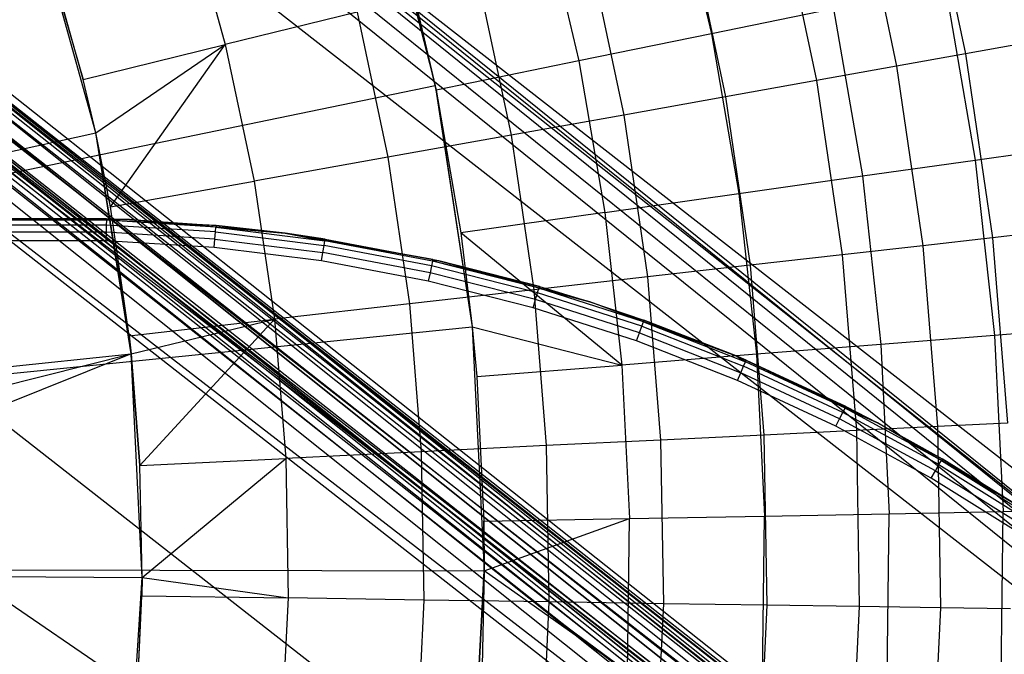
# Model space of a CAD drawing. Extents: x -390 to 397, y -401 to 400.
# Tile 69 of 192: x -231.87 to -227.41, y -296.24 to -293.36. Entities that reach past the tile are written whole.
import ezdxf

# ---------------------------------------------------------------- set-up
doc = ezdxf.new("R2010")
doc.units = 0
doc.header["$LTSCALE"] = 25.4
doc.layers.get('0').update_dxf_attribs({"linetype": 'CONTINUOUS'})

# ---------------------------------------------------------------- blocks, each defined once
blk = doc.blocks.new('FOURTY_ROUND_VII_ZWIS_STL')
at = {"color": 0}
for p, q in [((-241.2846, -284.2987, -894.1235), (-226.6901, -296.0666, -894.1235)), ((-241.2846, -284.2987, -894.1235), (-226.6901, -296.0666, -894.1235)), ((-226.6809, -296.0545, -894.2), (-241.2747, -284.2871, -894.2)), ((-226.6809, -296.0545, -894.2), (-241.2747, -284.2871, -894.2)), ((-241.3126, -284.3318, -894.0586), (-226.7165, -296.101, -894.0586)), ((-241.3126, -284.3318, -894.0586), (-226.7165, -296.101, -894.0586)), ((-241.3546, -284.3813, -894.0152), (-226.7559, -296.1525, -894.0152)), ((-241.3546, -284.3813, -894.0152), (-226.7559, -296.1525, -894.0152)), ((-226.8024, -296.2133, -894), (-241.4041, -284.4396, -894)), ((-226.8024, -296.2133, -894), (-241.4041, -284.4396, -894)), ((-240.6566, -286.7914, -927.3765), (-226.0568, -298.4343, -927.3765)), ((-240.6566, -286.7914, -927.3765), (-226.0568, -298.4343, -927.3765)), ((-240.6566, -286.7914, -902.1235), (-226.0568, -298.4343, -902.1235)), ((-240.6566, -286.7914, -902.1235), (-226.0568, -298.4343, -902.1235)), ((-240.6566, -286.7914, -900.3765), (-226.0568, -298.4343, -900.3765)), ((-240.6566, -286.7914, -900.3765), (-226.0568, -298.4343, -900.3765)), ((-226.0476, -298.4222, -927.3), (-240.6468, -286.7797, -927.3)), ((-226.0476, -298.4222, -902.2), (-240.6468, -286.7797, -902.2)), ((-226.0476, -298.4222, -927.3), (-240.6468, -286.7797, -927.3)), ((-226.0476, -298.4222, -902.2), (-240.6468, -286.7797, -902.2)), ((-226.0476, -298.4222, -900.3), (-240.6468, -286.7797, -900.3)), ((-224.0588, -299.9183, -895.7), (-240.6468, -286.7797, -900.3)), ((-226.0476, -298.4222, -900.3), (-240.6468, -286.7797, -900.3)), ((-224.0588, -299.9183, -895.7), (-240.6468, -286.7797, -900.3)), ((-240.6845, -286.8246, -927.4414), (-226.083, -298.4689, -927.4414)), ((-240.6845, -286.8246, -927.4414), (-226.083, -298.4689, -927.4414)), ((-240.6845, -286.8246, -902.0586), (-226.083, -298.4689, -902.0586)), ((-240.6845, -286.8246, -902.0586), (-226.083, -298.4689, -902.0586)), ((-240.6845, -286.8246, -900.4414), (-226.083, -298.4689, -900.4414)), ((-240.6845, -286.8246, -900.4414), (-226.083, -298.4689, -900.4414)), ((-240.7262, -286.8743, -927.4848), (-226.1221, -298.5206, -927.4848)), ((-240.7262, -286.8743, -927.4848), (-226.1221, -298.5206, -927.4848)), ((-226.1221, -298.5206, -902.0152), (-240.7262, -286.8743, -902.0152)), ((-226.1221, -298.5206, -902.0152), (-240.7262, -286.8743, -902.0152)), ((-240.7262, -286.8743, -900.4848), (-226.1221, -298.5206, -900.4848)), ((-240.7262, -286.8743, -900.4848), (-226.1221, -298.5206, -900.4848)), ((-240.7864, -286.9461, -929.1777), (-226.1787, -298.5953, -929.1777)), ((-240.7864, -286.9461, -929.1777), (-226.1787, -298.5953, -929.1777)), ((-240.7754, -286.933, -902), (-226.1684, -298.5816, -902)), ((-240.7754, -286.933, -902), (-226.1684, -298.5816, -902)), ((-226.1684, -298.5816, -900.5), (-240.7754, -286.933, -900.5)), ((-226.1684, -298.5816, -900.5), (-240.7754, -286.933, -900.5)), ((-240.8285, -286.9962, -929.0509), (-226.2183, -298.6475, -929.0509)), ((-240.8285, -286.9962, -929.0509), (-226.2183, -298.6475, -929.0509)), ((-240.7999, -286.9622, -929.1082), (-226.1915, -298.6121, -929.1082)), ((-240.7999, -286.9622, -929.1082), (-226.1915, -298.6121, -929.1082)), ((-240.8683, -287.0437, -929.0132), (-226.2557, -298.6969, -929.0132)), ((-240.8683, -287.0437, -929.0132), (-226.2557, -298.6969, -929.0132)), ((-236.5515, -288.229, -927.5), (-226.6809, -296.0545, -894.2)), ((-222.1187, -299.4925, -927.5), (-236.5515, -288.229, -927.5)), ((-236.5515, -288.229, -927.5), (-226.6809, -296.0545, -894.2)), ((-222.1187, -299.4925, -927.5), (-236.5515, -288.229, -927.5)), ((-224.0939, -299.9652, -895.5586), (-238.8159, -288.3255, -895.6242)), ((-238.8159, -288.3255, -895.6242), (-224.0679, -299.9305, -895.6235)), ((-238.8159, -288.3255, -895.6242), (-224.0679, -299.9305, -895.6235)), ((-224.0939, -299.9652, -895.5586), (-238.8159, -288.3255, -895.6242)), ((-238.8064, -288.314, -895.7), (-224.0679, -299.9305, -895.6235)), ((-238.8064, -288.314, -895.7), (-224.0588, -299.9183, -895.7)), ((-238.8064, -288.314, -895.7), (-224.0679, -299.9305, -895.6235)), ((-238.8064, -288.314, -895.7), (-224.0588, -299.9183, -895.7)), ((-238.8438, -288.3591, -895.5586), (-224.0939, -299.9652, -895.5586)), ((-238.8438, -288.3591, -895.5586), (-224.0939, -299.9652, -895.5586)), ((-238.8852, -288.4091, -895.5152), (-224.1327, -300.0172, -895.5152)), ((-238.8852, -288.4091, -895.5152), (-224.1327, -300.0172, -895.5152)), ((-224.1785, -300.0785, -895.5), (-238.934, -288.468, -895.5)), ((-224.1785, -300.0785, -895.5), (-238.934, -288.468, -895.5)), ((-236.8155, -288.5505, -930.1266), (-222.3665, -299.8267, -930.1266)), ((-236.8155, -288.5505, -930.1266), (-222.3665, -299.8267, -930.1266)), ((-237.5814, -289.4838, -932.4962), (-223.0857, -300.7964, -932.4962)), ((-237.5814, -289.4838, -932.4962), (-223.0857, -300.7964, -932.4962)), ((-223.1447, -300.8758, -929.25), (-237.6442, -289.5603, -929.25)), ((-237.6442, -289.5603, -929.25), (-226.1787, -298.5953, -929.1777)), ((-237.6442, -289.5603, -929.25), (-226.1787, -298.5953, -929.1777)), ((-223.1447, -300.8758, -929.25), (-237.6442, -289.5603, -929.25)), ((-237.057, -290.0124, -927.5), (-226.1221, -298.5206, -927.4848)), ((-237.057, -290.0124, -927.5), (-226.1221, -298.5206, -927.4848)), ((-223.6992, -301.6236, -931.3491), (-238.2348, -290.2799, -931.3491)), ((-223.6992, -301.6236, -931.3491), (-238.2348, -290.2799, -931.3491)), ((-229.4131, -296.0959, -927.5), (-235.3047, -291.4359, -927.5)), ((-235.3047, -291.4359, -927.5), (-226.1221, -298.5206, -927.4848)), ((-235.3047, -291.4359, -927.5), (-226.1221, -298.5206, -927.4848)), ((-229.4131, -296.0959, -927.5), (-235.3047, -291.4359, -927.5)), ((-226.2988, -298.7537, -929), (-235.3054, -291.7128, -929)), ((-235.3054, -291.7128, -929), (-226.2557, -298.6969, -929.0132)), ((-235.3054, -291.7128, -929), (-226.2557, -298.6969, -929.0132)), ((-226.2988, -298.7537, -929), (-235.3054, -291.7128, -929)), ((-230.2668, -292.588, -957), (-229.9877, -293.6591, -957)), ((-230.2668, -292.588, -957), (-229.9877, -293.6591, -957)), ((-236.7526, -292.6967, -932.4898), (-223.6992, -301.6236, -931.3491)), ((-236.7526, -292.6967, -932.4898), (-223.6992, -301.6236, -931.3491)), ((-227.7599, -292.6923, -981.4009), (-227.5851, -293.516, -981.4009)), ((-227.7599, -292.6923, -981.4009), (-227.5851, -293.516, -981.4009)), ((-228.9055, -292.712, -972.7912), (-228.737, -293.4257, -972.7912)), ((-228.9055, -292.712, -972.7912), (-228.737, -293.4257, -972.7912)), ((-228.068, -292.768, -979.9853), (-227.8974, -293.5719, -979.9853)), ((-228.068, -292.768, -979.9853), (-227.8974, -293.5719, -979.9853)), ((-231.11, -292.8656, -971.8167), (-230.9393, -293.4744, -971.8167)), ((-231.11, -292.8656, -971.8167), (-230.9393, -293.4744, -971.8167)), ((-229.4971, -292.8709, -971.4547), (-229.3372, -293.5482, -971.4547)), ((-229.4971, -292.8709, -971.4547), (-229.3372, -293.5482, -971.4547)), ((-228.4256, -292.856, -978.5822), (-228.2599, -293.6368, -978.5822)), ((-228.4256, -292.856, -978.5822), (-228.2599, -293.6368, -978.5822)), ((-231.5265, -293.8745, -957.4595), (-231.7962, -292.8975, -957.4595)), ((-231.7962, -292.8975, -957.4595), (-231.5826, -293.6326, -970.5261)), ((-231.7962, -292.8975, -957.4595), (-231.5826, -293.6326, -970.5261)), ((-231.5265, -293.8745, -957.4595), (-231.7962, -292.8975, -957.4595)), ((-228.8324, -292.9561, -977.1933), (-228.6723, -293.7106, -977.1933)), ((-228.8324, -292.9561, -977.1933), (-228.6723, -293.7106, -977.1933)), ((-230.1341, -293.042, -970.1406), (-229.9834, -293.6801, -970.1406)), ((-229.9877, -293.6591, -957), (-230.1341, -293.042, -970.1406)), ((-229.9877, -293.6591, -957), (-230.1341, -293.042, -970.1406)), ((-230.1341, -293.042, -970.1406), (-229.9834, -293.6801, -970.1406)), ((-231.5826, -293.6326, -970.5261), (-231.7417, -293.0648, -970.5261)), ((-231.5826, -293.6326, -970.5261), (-231.7417, -293.0648, -970.5261)), ((-229.2878, -293.0681, -975.8206), (-229.1339, -293.7932, -975.8206)), ((-229.2878, -293.0681, -975.8206), (-229.1339, -293.7932, -975.8206)), ((-229.7912, -293.192, -974.4657), (-229.6442, -293.8845, -974.4657)), ((-229.7912, -293.192, -974.4657), (-229.6442, -293.8845, -974.4657)), ((-227.6772, -293.2094, -975.5251), (-227.5413, -293.9969, -975.5251)), ((-227.6772, -293.2094, -975.5251), (-227.5413, -293.9969, -975.5251)), ((-230.342, -293.3274, -973.1305), (-230.9393, -293.4744, -971.8167)), ((-230.342, -293.3274, -973.1305), (-230.9393, -293.4744, -971.8167)), ((-230.342, -293.3274, -973.1305), (-230.2025, -293.9844, -973.1305)), ((-230.342, -293.3274, -973.1305), (-230.2025, -293.9844, -973.1305)), ((-228.1834, -293.3127, -974.1486), (-228.737, -293.4257, -972.7912)), ((-228.1834, -293.3127, -974.1486), (-228.737, -293.4257, -972.7912)), ((-228.1834, -293.3127, -974.1486), (-228.0528, -294.0692, -974.1486)), ((-228.1834, -293.3127, -974.1486), (-228.0528, -294.0692, -974.1486)), ((-228.737, -293.4257, -972.7912), (-229.3372, -293.5482, -971.4547)), ((-228.737, -293.4257, -972.7912), (-229.3372, -293.5482, -971.4547)), ((-228.737, -293.4257, -972.7912), (-228.6123, -294.1483, -972.7912)), ((-228.737, -293.4257, -972.7912), (-228.6123, -294.1483, -972.7912)), ((-231.5826, -293.6326, -970.5261), (-230.9393, -293.4744, -971.8167)), ((-231.5826, -293.6326, -970.5261), (-230.9393, -293.4744, -971.8167)), ((-231.5265, -293.8745, -970.5261), (-230.9393, -293.4744, -971.8167)), ((-231.5265, -293.8745, -970.5261), (-230.9393, -293.4744, -971.8167)), ((-231.4601, -294.2095, -970.5261), (-230.9393, -293.4744, -971.8167)), ((-231.4601, -294.2095, -970.5261), (-230.9393, -293.4744, -971.8167)), ((-230.9393, -293.4744, -971.8167), (-230.8081, -294.0928, -971.8167)), ((-230.9393, -293.4744, -971.8167), (-230.8081, -294.0928, -971.8167)), ((-227.3235, -293.4692, -982.827), (-227.5851, -293.516, -981.4009)), ((-227.3235, -293.4692, -982.827), (-227.5851, -293.516, -981.4009)), ((-229.3372, -293.5482, -971.4547), (-229.9834, -293.6801, -970.1406)), ((-229.3372, -293.5482, -971.4547), (-229.9834, -293.6801, -970.1406)), ((-229.3372, -293.5482, -971.4547), (-229.2189, -294.234, -971.4547)), ((-229.3372, -293.5482, -971.4547), (-229.2189, -294.234, -971.4547)), ((-227.5851, -293.516, -981.4009), (-227.8974, -293.5719, -979.9853)), ((-227.5851, -293.516, -981.4009), (-227.8974, -293.5719, -979.9853)), ((-227.5851, -293.516, -981.4009), (-227.4634, -294.3492, -981.4009)), ((-227.5851, -293.516, -981.4009), (-227.4634, -294.3492, -981.4009)), ((-227.8974, -293.5719, -979.9853), (-228.2599, -293.6368, -978.5822)), ((-227.8974, -293.5719, -979.9853), (-228.2599, -293.6368, -978.5822)), ((-227.8974, -293.5719, -979.9853), (-227.7786, -294.385, -979.9853)), ((-227.8974, -293.5719, -979.9853), (-227.7786, -294.385, -979.9853)), ((-231.5265, -293.8745, -970.5261), (-231.5826, -293.6326, -970.5261)), ((-231.5265, -293.8745, -957.4595), (-231.5826, -293.6326, -970.5261)), ((-231.5265, -293.8745, -970.5261), (-231.5826, -293.6326, -970.5261)), ((-231.5265, -293.8745, -957.4595), (-231.5826, -293.6326, -970.5261)), ((-228.2599, -293.6368, -978.5822), (-228.6723, -293.7106, -977.1933)), ((-228.2599, -293.6368, -978.5822), (-228.6723, -293.7106, -977.1933)), ((-228.2599, -293.6368, -978.5822), (-228.1446, -294.4265, -978.5822)), ((-228.2599, -293.6368, -978.5822), (-228.1446, -294.4265, -978.5822)), ((-233.1708, -294.3155, -952), (-229.9877, -293.6591, -957)), ((-233.1708, -294.3155, -952), (-229.9877, -293.6591, -957)), ((-229.9834, -293.6801, -970.1406), (-229.9877, -293.6591, -957)), ((-229.9877, -293.6591, -957), (-229.8203, -294.7531, -957)), ((-229.9834, -293.6801, -970.1406), (-229.9877, -293.6591, -957)), ((-229.9877, -293.6591, -957), (-229.8203, -294.7531, -957)), ((-229.9834, -293.6801, -970.1406), (-229.8719, -294.3263, -970.1406)), ((-229.9834, -293.6801, -970.1406), (-229.8719, -294.3263, -970.1406)), ((-229.9834, -293.6801, -970.1406), (-229.8203, -294.7531, -957)), ((-229.9834, -293.6801, -970.1406), (-229.8203, -294.7531, -957)), ((-228.6723, -293.7106, -977.1933), (-229.1339, -293.7932, -975.8206)), ((-228.6723, -293.7106, -977.1933), (-229.1339, -293.7932, -975.8206)), ((-228.6723, -293.7106, -977.1933), (-228.5608, -294.4738, -977.1933)), ((-228.6723, -293.7106, -977.1933), (-228.5608, -294.4738, -977.1933)), ((-229.1339, -293.7932, -975.8206), (-229.6442, -293.8845, -974.4657)), ((-229.1339, -293.7932, -975.8206), (-229.6442, -293.8845, -974.4657)), ((-229.1339, -293.7932, -975.8206), (-229.0268, -294.5266, -975.8206)), ((-229.1339, -293.7932, -975.8206), (-229.0268, -294.5266, -975.8206)), ((-234.0096, -294.4148, -953.55), (-231.5265, -293.8745, -957.4595)), ((-234.0096, -294.4148, -953.55), (-231.5265, -293.8745, -957.4595)), ((-231.4601, -294.2095, -970.5261), (-231.5265, -293.8745, -970.5261)), ((-231.5265, -293.8745, -970.5261), (-231.5265, -293.8745, -957.4595)), ((-231.4601, -294.2095, -970.5261), (-231.5265, -293.8745, -970.5261)), ((-231.4601, -294.2095, -970.5261), (-231.5265, -293.8745, -957.4595)), ((-231.5265, -293.8745, -970.5261), (-231.5265, -293.8745, -957.4595)), ((-231.4601, -294.2095, -970.5261), (-231.5265, -293.8745, -957.4595)), ((-231.3749, -294.7931, -970.5261), (-231.5265, -293.8745, -957.4595)), ((-231.3749, -294.7931, -970.5261), (-231.5265, -293.8745, -957.4595)), ((-231.3659, -294.8754, -957.4595), (-231.5265, -293.8745, -957.4595)), ((-231.3659, -294.8754, -957.4595), (-231.5265, -293.8745, -957.4595)), ((-229.6442, -293.8845, -974.4657), (-230.2025, -293.9844, -973.1305)), ((-229.6442, -293.8845, -974.4657), (-230.2025, -293.9844, -973.1305)), ((-229.6442, -293.8845, -974.4657), (-229.5419, -294.5851, -974.4657)), ((-229.6442, -293.8845, -974.4657), (-229.5419, -294.5851, -974.4657)), ((-227.5413, -293.9969, -975.5251), (-227.0782, -293.9315, -976.919)), ((-227.5413, -293.9969, -975.5251), (-227.0782, -293.9315, -976.919)), ((-230.2025, -293.9844, -973.1305), (-230.8081, -294.0928, -971.8167)), ((-230.2025, -293.9844, -973.1305), (-230.8081, -294.0928, -971.8167)), ((-230.2025, -293.9844, -973.1305), (-230.1054, -294.649, -973.1305)), ((-230.2025, -293.9844, -973.1305), (-230.1054, -294.649, -973.1305)), ((-228.0528, -294.0692, -974.1486), (-227.5413, -293.9969, -975.5251)), ((-228.0528, -294.0692, -974.1486), (-227.5413, -293.9969, -975.5251)), ((-227.5413, -293.9969, -975.5251), (-227.4536, -294.7914, -975.5251)), ((-227.5413, -293.9969, -975.5251), (-227.4536, -294.7914, -975.5251)), ((-228.6123, -294.1483, -972.7912), (-228.0528, -294.0692, -974.1486)), ((-228.6123, -294.1483, -972.7912), (-228.0528, -294.0692, -974.1486)), ((-228.0528, -294.0692, -974.1486), (-227.9687, -294.8323, -974.1486)), ((-228.0528, -294.0692, -974.1486), (-227.9687, -294.8323, -974.1486)), ((-231.4601, -294.2095, -970.5261), (-230.8081, -294.0928, -971.8167)), ((-231.4601, -294.2095, -970.5261), (-230.8081, -294.0928, -971.8167)), ((-230.8081, -294.0928, -971.8167), (-230.7167, -294.7184, -971.8167)), ((-230.8081, -294.0928, -971.8167), (-230.7167, -294.7184, -971.8167)), ((-229.2189, -294.234, -971.4547), (-228.6123, -294.1483, -972.7912)), ((-229.2189, -294.234, -971.4547), (-228.6123, -294.1483, -972.7912)), ((-228.6123, -294.1483, -972.7912), (-228.5319, -294.8771, -972.7912)), ((-228.6123, -294.1483, -972.7912), (-228.5319, -294.8771, -972.7912)), ((-231.3749, -294.7931, -970.5261), (-231.4601, -294.2095, -970.5261)), ((-231.3749, -294.7931, -970.5261), (-231.4601, -294.2095, -970.5261)), ((-231.3728, -294.2664, -2.2), (-232.0805, -294.2664, -2.2)), ((-231.3728, -294.2664, -2.2), (-232.0805, -294.2664, -2.2)), ((-231.9754, -294.2625, -0.1), (-231.4778, -294.2625, -0.1)), ((-231.9754, -294.2625, -0.1), (-231.4778, -294.2625, -0.1)), ((-231.4781, -294.2701, -0.0617), (-231.4778, -294.2625, -0.1)), ((-231.3728, -294.2664, -0.1), (-231.4781, -294.2701, -0.0617)), ((-231.4778, -294.2625, -0.1), (-231.3728, -294.2664, -2.2)), ((-231.4778, -294.2625, -0.1), (-231.3728, -294.2664, -2.2)), ((-231.4778, -294.2625, -0.1), (-231.3728, -294.2664, -0.1)), ((-230.6678, -294.329, -2.2), (-231.3728, -294.2664, -2.2)), ((-231.3728, -294.2664, -2.2), (-230.9812, -294.2934, -0.1)), ((-231.3728, -294.2664, -2.2), (-230.9812, -294.2934, -0.1)), ((-231.3728, -294.2664, -2.2), (-231.3728, -294.2664, -0.1)), ((-231.3728, -294.2664, -0.1), (-230.9812, -294.2934, -0.1)), ((-231.3728, -294.2664, -2.2), (-231.3728, -294.2664, -0.1)), ((-230.6678, -294.329, -2.2), (-231.3728, -294.2664, -2.2)), ((-231.3728, -294.2664, -0.1), (-230.9812, -294.2934, -0.1)), ((-229.2189, -294.234, -971.4547), (-229.8719, -294.3263, -970.1406)), ((-229.2189, -294.234, -971.4547), (-229.8719, -294.3263, -970.1406)), ((-229.2189, -294.234, -971.4547), (-229.1426, -294.9257, -971.4547)), ((-229.2189, -294.234, -971.4547), (-229.1426, -294.9257, -971.4547)), ((-231.4781, -294.2701, -0.0617), (-231.9752, -294.2701, -0.0617)), ((-231.4781, -294.2701, -0.0617), (-231.9752, -294.2701, -0.0617)), ((-231.4787, -294.2917, -0.0293), (-231.9745, -294.2917, -0.0293)), ((-231.4787, -294.2917, -0.0293), (-231.9745, -294.2917, -0.0293)), ((-231.4787, -294.2917, -0.0293), (-231.4798, -294.3242, -0.0076)), ((-231.4787, -294.2917, -0.0293), (-231.4798, -294.3242, -0.0076)), ((-231.4781, -294.2701, -0.0617), (-231.4787, -294.2917, -0.0293)), ((-231.4781, -294.2701, -0.0617), (-231.4787, -294.2917, -0.0293)), ((-230.9839, -294.3226, -0.0293), (-231.4787, -294.2917, -0.0293)), ((-230.9839, -294.3226, -0.0293), (-231.4787, -294.2917, -0.0293)), ((-230.9819, -294.301, -0.0617), (-231.4781, -294.2701, -0.0617)), ((-230.9812, -294.2934, -0.1), (-231.4781, -294.2701, -0.0617)), ((-230.9819, -294.301, -0.0617), (-231.4781, -294.2701, -0.0617)), ((-230.9812, -294.2934, -0.1), (-231.4781, -294.2701, -0.0617)), ((-230.9839, -294.3226, -0.0293), (-230.9819, -294.301, -0.0617)), ((-230.9839, -294.3226, -0.0293), (-230.9819, -294.301, -0.0617)), ((-230.9812, -294.2934, -0.1), (-230.9819, -294.301, -0.0617)), ((-230.9812, -294.2934, -0.1), (-230.9819, -294.301, -0.0617)), ((-230.9819, -294.301, -0.0617), (-230.6678, -294.329, -0.1)), ((-230.9819, -294.301, -0.0617), (-230.6678, -294.329, -0.1)), ((-230.9819, -294.301, -0.0617), (-230.4886, -294.3627, -0.0617)), ((-230.9819, -294.301, -0.0617), (-230.4886, -294.3627, -0.0617)), ((-230.6678, -294.329, -2.2), (-230.9812, -294.2934, -0.1)), ((-230.9812, -294.2934, -0.1), (-230.6678, -294.329, -0.1)), ((-230.6678, -294.329, -2.2), (-230.9812, -294.2934, -0.1)), ((-230.9812, -294.2934, -0.1), (-230.6678, -294.329, -0.1)), ((-231.4798, -294.3242, -0.0076), (-231.9735, -294.3242, -0.0076)), ((-231.4798, -294.3242, -0.0076), (-231.9735, -294.3242, -0.0076)), ((-231.4798, -294.3242, -0.0076), (-231.4809, -294.3624)), ((-231.4798, -294.3242, -0.0076), (-231.4809, -294.3624)), ((-230.987, -294.3549, -0.0076), (-231.4798, -294.3242, -0.0076)), ((-230.987, -294.3549, -0.0076), (-231.4798, -294.3242, -0.0076)), ((-230.9905, -294.393), (-230.987, -294.3549, -0.0076)), ((-230.9905, -294.393), (-230.987, -294.3549, -0.0076)), ((-230.987, -294.3549, -0.0076), (-230.9839, -294.3226, -0.0293)), ((-230.987, -294.3549, -0.0076), (-230.9839, -294.3226, -0.0293)), ((-230.987, -294.3549, -0.0076), (-230.497, -294.4162, -0.0076)), ((-230.987, -294.3549, -0.0076), (-230.497, -294.4162, -0.0076)), ((-230.9839, -294.3226, -0.0293), (-230.492, -294.3841, -0.0293)), ((-230.9839, -294.3226, -0.0293), (-230.492, -294.3841, -0.0293)), ((-230.6678, -294.329, -0.1), (-230.6678, -294.329, -2.2)), ((-230.6678, -294.329, -0.1), (-230.4874, -294.3552, -0.1)), ((-230.4874, -294.3552, -0.1), (-230.6678, -294.329, -2.2)), ((-230.6678, -294.329, -0.1), (-230.6678, -294.329, -2.2)), ((-230.4874, -294.3552, -0.1), (-230.6678, -294.329, -2.2)), ((-229.9985, -294.4475, -0.1), (-230.6678, -294.329, -2.2)), ((-229.9985, -294.4475, -0.1), (-230.6678, -294.329, -2.2)), ((-229.9711, -294.4536, -2.2), (-230.6678, -294.329, -2.2)), ((-229.9711, -294.4536, -2.2), (-230.6678, -294.329, -2.2)), ((-230.6678, -294.329, -0.1), (-230.4886, -294.3627, -0.0617)), ((-230.4886, -294.3627, -0.0617), (-230.4874, -294.3552, -0.1)), ((-230.4874, -294.3552, -0.1), (-229.9985, -294.4475, -0.1)), ((-230.4874, -294.3552, -0.1), (-229.9985, -294.4475, -0.1)), ((-229.8719, -294.3263, -970.1406), (-229.8203, -294.7531, -970.1406)), ((-229.1426, -294.9257, -971.4547), (-229.8719, -294.3263, -970.1406)), ((-229.1426, -294.9257, -971.4547), (-229.8719, -294.3263, -970.1406)), ((-229.8719, -294.3263, -970.1406), (-229.8203, -294.7531, -970.1406)), ((-229.8719, -294.3263, -970.1406), (-229.8203, -294.7531, -957)), ((-229.8719, -294.3263, -970.1406), (-229.8203, -294.7531, -957)), ((-227.4634, -294.3492, -981.4009), (-227.7786, -294.385, -979.9853)), ((-227.4634, -294.3492, -981.4009), (-227.7786, -294.385, -979.9853)), ((-227.1993, -294.3193, -982.827), (-227.4634, -294.3492, -981.4009)), ((-227.1993, -294.3193, -982.827), (-227.4634, -294.3492, -981.4009)), ((-227.4634, -294.3492, -981.4009), (-227.3953, -295.1886, -981.4009)), ((-227.4634, -294.3492, -981.4009), (-227.3953, -295.1886, -981.4009)), ((-231.4809, -294.3624), (-231.9723, -294.3624)), ((-231.4809, -294.3624), (-231.9723, -294.3624)), ((-230.9905, -294.393), (-231.4809, -294.3624)), ((-230.9905, -294.393), (-231.4809, -294.3624)), ((-230.5029, -294.4539), (-230.9905, -294.393)), ((-230.5029, -294.4539), (-230.9905, -294.393)), ((-230.497, -294.4162, -0.0076), (-230.492, -294.3841, -0.0293)), ((-230.497, -294.4162, -0.0076), (-230.492, -294.3841, -0.0293)), ((-230.492, -294.3841, -0.0293), (-230.4886, -294.3627, -0.0617)), ((-230.492, -294.3841, -0.0293), (-230.4886, -294.3627, -0.0617)), ((-230.0048, -294.4761, -0.0293), (-230.492, -294.3841, -0.0293)), ((-230.0048, -294.4761, -0.0293), (-230.492, -294.3841, -0.0293)), ((-230.0001, -294.4549, -0.0617), (-230.4886, -294.3627, -0.0617)), ((-230.0001, -294.4549, -0.0617), (-230.4886, -294.3627, -0.0617)), ((-227.7786, -294.385, -979.9853), (-228.1446, -294.4265, -978.5822)), ((-227.7786, -294.385, -979.9853), (-228.1446, -294.4265, -978.5822)), ((-227.7786, -294.385, -979.9853), (-227.7122, -295.2041, -979.9853)), ((-227.7786, -294.385, -979.9853), (-227.7122, -295.2041, -979.9853)), ((-230.5029, -294.4539), (-230.497, -294.4162, -0.0076)), ((-230.5029, -294.4539), (-230.497, -294.4162, -0.0076)), ((-230.0118, -294.5078, -0.0076), (-230.497, -294.4162, -0.0076)), ((-230.0118, -294.5078, -0.0076), (-230.497, -294.4162, -0.0076)), ((-230.0001, -294.4549, -0.0617), (-229.9985, -294.4475, -0.1)), ((-229.9985, -294.4475, -0.1), (-229.9711, -294.4536, -2.2)), ((-229.9985, -294.4475, -0.1), (-229.9711, -294.4536, -0.1)), ((-229.9985, -294.4475, -0.1), (-229.9711, -294.4536, -2.2)), ((-228.1446, -294.4265, -978.5822), (-228.5608, -294.4738, -977.1933)), ((-228.1446, -294.4265, -978.5822), (-228.5608, -294.4738, -977.1933)), ((-228.1446, -294.4265, -978.5822), (-228.08, -295.2221, -978.5822)), ((-228.1446, -294.4265, -978.5822), (-228.08, -295.2221, -978.5822)), ((-230.0201, -294.5451), (-230.5029, -294.4539)), ((-230.0201, -294.5451), (-230.5029, -294.4539)), ((-230.0048, -294.4761, -0.0293), (-230.0118, -294.5078, -0.0076)), ((-230.0048, -294.4761, -0.0293), (-230.0118, -294.5078, -0.0076)), ((-230.0001, -294.4549, -0.0617), (-230.0048, -294.4761, -0.0293)), ((-230.0001, -294.4549, -0.0617), (-230.0048, -294.4761, -0.0293)), ((-229.5243, -294.5982, -0.0293), (-230.0048, -294.4761, -0.0293)), ((-229.5243, -294.5982, -0.0293), (-230.0048, -294.4761, -0.0293)), ((-229.9711, -294.4536, -0.1), (-230.0001, -294.4549, -0.0617)), ((-229.5183, -294.5774, -0.0617), (-230.0001, -294.4549, -0.0617)), ((-229.5162, -294.57, -0.1), (-230.0001, -294.4549, -0.0617)), ((-229.5183, -294.5774, -0.0617), (-230.0001, -294.4549, -0.0617)), ((-229.5162, -294.57, -0.1), (-230.0001, -294.4549, -0.0617)), ((-229.9711, -294.4536, -0.1), (-229.9711, -294.4536, -2.2)), ((-229.9711, -294.4536, -0.1), (-229.9711, -294.4536, -2.2)), ((-229.9711, -294.4536, -0.1), (-229.5162, -294.57, -0.1)), ((-229.5162, -294.57, -0.1), (-229.9711, -294.4536, -2.2)), ((-229.5162, -294.57, -0.1), (-229.9711, -294.4536, -2.2)), ((-229.2882, -294.6393, -2.2), (-229.9711, -294.4536, -2.2)), ((-229.2882, -294.6393, -2.2), (-229.9711, -294.4536, -2.2)), ((-229.9711, -294.4536, -0.1), (-229.5162, -294.57, -0.1)), ((-228.5608, -294.4738, -977.1933), (-229.0268, -294.5266, -975.8206)), ((-228.5608, -294.4738, -977.1933), (-229.0268, -294.5266, -975.8206)), ((-228.5608, -294.4738, -977.1933), (-228.4985, -295.2426, -977.1933)), ((-228.5608, -294.4738, -977.1933), (-228.4985, -295.2426, -977.1933)), ((-230.0118, -294.5078, -0.0076), (-230.0201, -294.5451)), ((-230.0118, -294.5078, -0.0076), (-230.0201, -294.5451)), ((-229.5333, -294.6294, -0.0076), (-230.0118, -294.5078, -0.0076)), ((-229.5333, -294.6294, -0.0076), (-230.0118, -294.5078, -0.0076)), ((-229.0268, -294.5266, -975.8206), (-229.5419, -294.5851, -974.4657)), ((-229.0268, -294.5266, -975.8206), (-229.5419, -294.5851, -974.4657)), ((-229.0268, -294.5266, -975.8206), (-228.9669, -295.2654, -975.8206)), ((-229.0268, -294.5266, -975.8206), (-228.9669, -295.2654, -975.8206)), ((-229.5439, -294.6661), (-230.0201, -294.5451)), ((-229.5439, -294.6661), (-230.0201, -294.5451)), ((-229.5243, -294.5982, -0.0293), (-229.5183, -294.5774, -0.0617)), ((-229.5243, -294.5982, -0.0293), (-229.5183, -294.5774, -0.0617)), ((-229.5162, -294.57, -0.1), (-229.5183, -294.5774, -0.0617)), ((-229.045, -294.7295, -0.0617), (-229.5183, -294.5774, -0.0617)), ((-229.045, -294.7295, -0.0617), (-229.5183, -294.5774, -0.0617)), ((-229.5183, -294.5774, -0.0617), (-229.2882, -294.6393, -0.1)), ((-229.5162, -294.57, -0.1), (-229.2882, -294.6393, -2.2)), ((-229.5162, -294.57, -0.1), (-229.2882, -294.6393, -2.2)), ((-229.5162, -294.57, -0.1), (-229.2882, -294.6393, -0.1)), ((-229.5419, -294.5851, -974.4657), (-230.1054, -294.649, -973.1305)), ((-229.5419, -294.5851, -974.4657), (-230.1054, -294.649, -973.1305)), ((-229.5419, -294.5851, -974.4657), (-229.4847, -295.2908, -974.4657)), ((-229.5419, -294.5851, -974.4657), (-229.4847, -295.2908, -974.4657)), ((-229.5333, -294.6294, -0.0076), (-229.5243, -294.5982, -0.0293)), ((-229.5333, -294.6294, -0.0076), (-229.5243, -294.5982, -0.0293)), ((-229.0523, -294.7499, -0.0293), (-229.5243, -294.5982, -0.0293)), ((-229.0523, -294.7499, -0.0293), (-229.5243, -294.5982, -0.0293)), ((-230.1054, -294.649, -973.1305), (-230.7167, -294.7184, -971.8167)), ((-230.1054, -294.649, -973.1305), (-230.7167, -294.7184, -971.8167)), ((-230.1054, -294.649, -973.1305), (-230.0511, -295.3185, -973.1305)), ((-230.1054, -294.649, -973.1305), (-230.0511, -295.3185, -973.1305)), ((-229.5439, -294.6661), (-229.5333, -294.6294, -0.0076)), ((-229.5439, -294.6661), (-229.5333, -294.6294, -0.0076)), ((-229.076, -294.8165), (-229.5439, -294.6661)), ((-229.076, -294.8165), (-229.5439, -294.6661)), ((-229.0632, -294.7805, -0.0076), (-229.5333, -294.6294, -0.0076)), ((-229.0632, -294.7805, -0.0076), (-229.5333, -294.6294, -0.0076)), ((-228.6243, -294.8846, -2.2), (-229.2882, -294.6393, -2.2)), ((-229.2882, -294.6393, -2.2), (-229.0425, -294.7224, -0.1)), ((-229.2882, -294.6393, -2.2), (-229.0425, -294.7224, -0.1)), ((-229.2882, -294.6393, -2.2), (-229.2882, -294.6393, -0.1)), ((-229.2882, -294.6393, -0.1), (-229.0425, -294.7224, -0.1)), ((-229.2882, -294.6393, -2.2), (-229.2882, -294.6393, -0.1)), ((-228.6243, -294.8846, -2.2), (-229.2882, -294.6393, -2.2)), ((-229.045, -294.7295, -0.0617), (-229.2882, -294.6393, -0.1)), ((-233.054, -295.0788, -952), (-229.8203, -294.7531, -957)), ((-233.054, -295.0788, -952), (-229.8203, -294.7531, -957)), ((-231.3749, -294.7931, -970.5261), (-230.7167, -294.7184, -971.8167)), ((-231.3749, -294.7931, -970.5261), (-230.7167, -294.7184, -971.8167)), ((-231.3659, -294.8754, -970.5261), (-230.7167, -294.7184, -971.8167)), ((-231.3659, -294.8754, -970.5261), (-230.7167, -294.7184, -971.8167)), ((-231.3272, -295.3809, -970.5261), (-230.7167, -294.7184, -971.8167)), ((-231.3272, -295.3809, -970.5261), (-230.7167, -294.7184, -971.8167)), ((-230.7167, -294.7184, -971.8167), (-230.6656, -295.3485, -971.8167)), ((-230.7167, -294.7184, -971.8167), (-230.6656, -295.3485, -971.8167)), ((-229.8203, -294.7531, -970.1406), (-229.1426, -294.9257, -971.4547)), ((-229.8203, -294.7531, -970.1406), (-229.1426, -294.9257, -971.4547)), ((-229.8203, -294.7531, -970.1406), (-229.8, -294.978, -970.1406)), ((-229.8203, -294.7531, -970.1406), (-229.8203, -294.7531, -957)), ((-229.8203, -294.7531, -957), (-229.8, -294.978, -970.1406)), ((-229.8203, -294.7531, -970.1406), (-229.8, -294.978, -970.1406)), ((-229.8203, -294.7531, -957), (-229.7662, -295.8586, -957)), ((-229.8203, -294.7531, -957), (-229.8, -294.978, -970.1406)), ((-229.8203, -294.7531, -970.1406), (-229.8203, -294.7531, -957)), ((-229.8203, -294.7531, -957), (-229.7662, -295.8586, -957)), ((-229.0632, -294.7805, -0.0076), (-229.0523, -294.7499, -0.0293)), ((-229.0632, -294.7805, -0.0076), (-229.0523, -294.7499, -0.0293)), ((-229.0523, -294.7499, -0.0293), (-229.045, -294.7295, -0.0617)), ((-229.0523, -294.7499, -0.0293), (-229.045, -294.7295, -0.0617)), ((-229.0523, -294.7499, -0.0293), (-228.5907, -294.9307, -0.0293)), ((-229.0523, -294.7499, -0.0293), (-228.5907, -294.9307, -0.0293)), ((-229.0425, -294.7224, -0.1), (-229.045, -294.7295, -0.0617)), ((-229.045, -294.7295, -0.0617), (-228.6243, -294.8846, -0.1)), ((-229.045, -294.7295, -0.0617), (-228.6243, -294.8846, -0.1)), ((-229.045, -294.7295, -0.0617), (-228.5822, -294.9108, -0.0617)), ((-229.045, -294.7295, -0.0617), (-228.5822, -294.9108, -0.0617)), ((-228.6243, -294.8846, -2.2), (-229.0425, -294.7224, -0.1)), ((-229.0425, -294.7224, -0.1), (-228.6243, -294.8846, -0.1)), ((-228.6243, -294.8846, -2.2), (-229.0425, -294.7224, -0.1)), ((-229.0425, -294.7224, -0.1), (-228.6243, -294.8846, -0.1)), ((-226.9874, -294.7543, -976.919), (-227.4536, -294.7914, -975.5251)), ((-226.9874, -294.7543, -976.919), (-227.4536, -294.7914, -975.5251)), ((-231.3659, -294.8754, -970.5261), (-231.3749, -294.7931, -970.5261)), ((-231.3749, -294.7931, -970.5261), (-231.3659, -294.8754, -957.4595)), ((-231.3749, -294.7931, -970.5261), (-231.3659, -294.8754, -957.4595)), ((-231.3659, -294.8754, -970.5261), (-231.3749, -294.7931, -970.5261)), ((-229.076, -294.8165), (-229.0632, -294.7805, -0.0076)), ((-229.076, -294.8165), (-229.0632, -294.7805, -0.0076)), ((-229.0632, -294.7805, -0.0076), (-228.6035, -294.9605, -0.0076)), ((-229.0632, -294.7805, -0.0076), (-228.6035, -294.9605, -0.0076)), ((-227.4536, -294.7914, -975.5251), (-227.9687, -294.8323, -974.1486)), ((-227.4536, -294.7914, -975.5251), (-227.9687, -294.8323, -974.1486)), ((-227.4536, -294.7914, -975.5251), (-227.4146, -295.5896, -975.5251)), ((-227.4536, -294.7914, -975.5251), (-227.4146, -295.5896, -975.5251)), ((-228.6185, -294.9957), (-229.076, -294.8165)), ((-228.6185, -294.9957), (-229.076, -294.8165)), ((-227.9687, -294.8323, -974.1486), (-228.5319, -294.8771, -972.7912)), ((-227.9687, -294.8323, -974.1486), (-228.5319, -294.8771, -972.7912)), ((-227.9687, -294.8323, -974.1486), (-227.9312, -295.5991, -974.1486)), ((-227.9687, -294.8323, -974.1486), (-227.9312, -295.5991, -974.1486)), ((-233.8933, -295.1391, -953.55), (-231.3659, -294.8754, -957.4595)), ((-233.8933, -295.1391, -953.55), (-231.3659, -294.8754, -957.4595)), ((-233.8653, -295.505, -953.55), (-231.3659, -294.8754, -957.4595)), ((-233.8653, -295.505, -953.55), (-231.3659, -294.8754, -957.4595)), ((-231.3659, -294.8754, -957.4595), (-233.8575, -295.8719, -953.55)), ((-231.3659, -294.8754, -957.4595), (-233.8575, -295.8719, -953.55)), ((-231.3272, -295.3809, -970.5261), (-231.3659, -294.8754, -970.5261)), ((-231.3164, -295.8878, -957.4595), (-231.3659, -294.8754, -957.4595)), ((-231.3659, -294.8754, -957.4595), (-231.3272, -295.3809, -970.5261)), ((-231.3659, -294.8754, -957.4595), (-231.3272, -295.3809, -970.5261)), ((-231.3659, -294.8754, -957.4595), (-231.3659, -294.8754, -970.5261)), ((-231.3272, -295.3809, -970.5261), (-231.3659, -294.8754, -970.5261)), ((-231.3659, -294.8754, -957.4595), (-231.3659, -294.8754, -970.5261)), ((-231.3164, -295.8878, -957.4595), (-231.3659, -294.8754, -957.4595)), ((-228.5319, -294.8771, -972.7912), (-229.1426, -294.9257, -971.4547)), ((-228.5319, -294.8771, -972.7912), (-229.1426, -294.9257, -971.4547)), ((-228.6243, -294.8846, -0.1), (-228.6243, -294.8846, -2.2)), ((-228.6243, -294.8846, -0.1), (-228.5792, -294.9038, -0.1)), ((-228.5792, -294.9038, -0.1), (-228.6243, -294.8846, -2.2)), ((-228.6243, -294.8846, -0.1), (-228.6243, -294.8846, -2.2)), ((-228.5792, -294.9038, -0.1), (-228.6243, -294.8846, -2.2)), ((-228.128, -295.1137, -0.1), (-228.6243, -294.8846, -2.2)), ((-228.128, -295.1137, -0.1), (-228.6243, -294.8846, -2.2)), ((-227.9848, -295.1877, -2.2), (-228.6243, -294.8846, -2.2)), ((-227.9848, -295.1877, -2.2), (-228.6243, -294.8846, -2.2)), ((-228.6243, -294.8846, -0.1), (-228.5822, -294.9108, -0.0617)), ((-228.5319, -294.8771, -972.7912), (-228.4961, -295.6095, -972.7912)), ((-228.5319, -294.8771, -972.7912), (-228.4961, -295.6095, -972.7912)), ((-229.8, -294.978, -970.1406), (-229.1426, -294.9257, -971.4547)), ((-229.8, -294.978, -970.1406), (-229.1426, -294.9257, -971.4547)), ((-229.1426, -294.9257, -971.4547), (-229.1086, -295.6208, -971.4547)), ((-229.1426, -294.9257, -971.4547), (-229.1086, -295.6208, -971.4547)), ((-228.6035, -294.9605, -0.0076), (-228.5907, -294.9307, -0.0293)), ((-228.6035, -294.9605, -0.0076), (-228.5907, -294.9307, -0.0293)), ((-228.5907, -294.9307, -0.0293), (-228.5822, -294.9108, -0.0617)), ((-228.5907, -294.9307, -0.0293), (-228.5822, -294.9108, -0.0617)), ((-228.1412, -295.1399, -0.0293), (-228.5907, -294.9307, -0.0293)), ((-228.1412, -295.1399, -0.0293), (-228.5907, -294.9307, -0.0293)), ((-228.5822, -294.9108, -0.0617), (-228.5792, -294.9038, -0.1)), ((-228.1314, -295.1205, -0.0617), (-228.5822, -294.9108, -0.0617)), ((-228.1314, -295.1205, -0.0617), (-228.5822, -294.9108, -0.0617)), ((-228.5792, -294.9038, -0.1), (-228.128, -295.1137, -0.1)), ((-228.5792, -294.9038, -0.1), (-228.128, -295.1137, -0.1)), ((-229.8, -294.978, -970.1406), (-229.768, -295.6328, -970.1406)), ((-229.8, -294.978, -970.1406), (-229.768, -295.6328, -970.1406)), ((-228.6185, -294.9957), (-228.6035, -294.9605, -0.0076)), ((-228.6185, -294.9957), (-228.6035, -294.9605, -0.0076)), ((-228.1558, -295.1688, -0.0076), (-228.6035, -294.9605, -0.0076)), ((-228.1558, -295.1688, -0.0076), (-228.6035, -294.9605, -0.0076)), ((-228.173, -295.203), (-228.6185, -294.9957)), ((-228.173, -295.203), (-228.6185, -294.9957)), ((-228.128, -295.1137, -0.1), (-228.1314, -295.1205, -0.0617)), ((-228.128, -295.1137, -0.1), (-227.9848, -295.1877, -2.2)), ((-228.128, -295.1137, -0.1), (-227.9848, -295.1877, -2.2)), ((-228.128, -295.1137, -0.1), (-227.9848, -295.1877, -0.1)), ((-228.1558, -295.1688, -0.0076), (-228.1412, -295.1399, -0.0293)), ((-228.1558, -295.1688, -0.0076), (-228.1412, -295.1399, -0.0293)), ((-228.1412, -295.1399, -0.0293), (-228.1314, -295.1205, -0.0617)), ((-228.1412, -295.1399, -0.0293), (-228.1314, -295.1205, -0.0617)), ((-227.7056, -295.3765, -0.0293), (-228.1412, -295.1399, -0.0293)), ((-227.7056, -295.3765, -0.0293), (-228.1412, -295.1399, -0.0293)), ((-227.6946, -295.3578, -0.0617), (-228.1314, -295.1205, -0.0617)), ((-227.6946, -295.3578, -0.0617), (-228.1314, -295.1205, -0.0617)), ((-228.1314, -295.1205, -0.0617), (-227.9848, -295.1877, -0.1)), ((-228.173, -295.203), (-228.1558, -295.1688, -0.0076)), ((-228.173, -295.203), (-228.1558, -295.1688, -0.0076)), ((-227.7412, -295.4376), (-228.173, -295.203)), ((-227.7412, -295.4376), (-228.173, -295.203)), ((-227.7219, -295.4045, -0.0076), (-228.1558, -295.1688, -0.0076)), ((-227.7219, -295.4045, -0.0076), (-228.1558, -295.1688, -0.0076)), ((-227.7122, -295.2041, -979.9853), (-228.08, -295.2221, -978.5822)), ((-227.7122, -295.2041, -979.9853), (-228.08, -295.2221, -978.5822)), ((-227.3745, -295.5461, -2.2), (-227.9848, -295.1877, -2.2)), ((-227.9848, -295.1877, -2.2), (-227.6908, -295.3512, -0.1)), ((-227.9848, -295.1877, -2.2), (-227.6908, -295.3512, -0.1)), ((-227.9848, -295.1877, -2.2), (-227.9848, -295.1877, -0.1)), ((-227.9848, -295.1877, -0.1), (-227.6908, -295.3512, -0.1)), ((-227.9848, -295.1877, -2.2), (-227.9848, -295.1877, -0.1)), ((-227.3745, -295.5461, -2.2), (-227.9848, -295.1877, -2.2)), ((-227.6946, -295.3578, -0.0617), (-227.9848, -295.1877, -0.1)), ((-227.6946, -295.3578, -0.0617), (-227.9848, -295.1877, -0.1)), ((-227.9848, -295.1877, -0.1), (-227.6908, -295.3512, -0.1)), ((-227.3953, -295.1886, -981.4009), (-227.7122, -295.2041, -979.9853)), ((-227.3953, -295.1886, -981.4009), (-227.7122, -295.2041, -979.9853)), ((-227.7122, -295.2041, -979.9853), (-227.6983, -296.0257, -979.9853)), ((-227.7122, -295.2041, -979.9853), (-227.6983, -296.0257, -979.9853)), ((-228.4985, -295.2426, -977.1933), (-228.9669, -295.2654, -975.8206)), ((-228.4985, -295.2426, -977.1933), (-228.9669, -295.2654, -975.8206)), ((-228.08, -295.2221, -978.5822), (-228.4985, -295.2426, -977.1933)), ((-228.08, -295.2221, -978.5822), (-228.4985, -295.2426, -977.1933)), ((-228.4985, -295.2426, -977.1933), (-228.4855, -296.0137, -977.1933)), ((-228.4985, -295.2426, -977.1933), (-228.4855, -296.0137, -977.1933)), ((-228.08, -295.2221, -978.5822), (-228.0666, -296.0201, -978.5822)), ((-228.08, -295.2221, -978.5822), (-228.0666, -296.0201, -978.5822)), ((-229.4847, -295.2908, -974.4657), (-230.0511, -295.3185, -973.1305)), ((-229.4847, -295.2908, -974.4657), (-230.0511, -295.3185, -973.1305)), ((-228.9669, -295.2654, -975.8206), (-229.4847, -295.2908, -974.4657)), ((-228.9669, -295.2654, -975.8206), (-229.4847, -295.2908, -974.4657)), ((-229.4847, -295.2908, -974.4657), (-229.4728, -295.9987, -974.4657)), ((-229.4847, -295.2908, -974.4657), (-229.4728, -295.9987, -974.4657)), ((-228.9669, -295.2654, -975.8206), (-228.9544, -296.0066, -975.8206)), ((-228.9669, -295.2654, -975.8206), (-228.9544, -296.0066, -975.8206)), ((-230.0511, -295.3185, -973.1305), (-230.6656, -295.3485, -971.8167)), ((-230.0511, -295.3185, -973.1305), (-230.6656, -295.3485, -971.8167)), ((-230.0511, -295.3185, -973.1305), (-230.0399, -295.99, -973.1305)), ((-230.0511, -295.3185, -973.1305), (-230.0399, -295.99, -973.1305)), ((-231.3272, -295.3809, -970.5261), (-230.6656, -295.3485, -971.8167)), ((-231.3272, -295.3809, -970.5261), (-230.6656, -295.3485, -971.8167)), ((-231.3164, -295.8878, -970.5261), (-231.3272, -295.3809, -970.5261)), ((-231.3164, -295.8878, -957.4595), (-231.3272, -295.3809, -970.5261)), ((-231.3164, -295.8878, -970.5261), (-231.3272, -295.3809, -970.5261)), ((-231.3164, -295.8878, -957.4595), (-231.3272, -295.3809, -970.5261)), ((-231.3164, -295.8878, -970.5261), (-230.6656, -295.3485, -971.8167)), ((-231.3164, -295.8878, -970.5261), (-230.6656, -295.3485, -971.8167)), ((-230.6656, -295.3485, -971.8167), (-230.655, -295.9807, -971.8167)), ((-230.6656, -295.3485, -971.8167), (-230.655, -295.9807, -971.8167)), ((-227.7219, -295.4045, -0.0076), (-227.7056, -295.3765, -0.0293)), ((-227.7219, -295.4045, -0.0076), (-227.7056, -295.3765, -0.0293)), ((-227.7056, -295.3765, -0.0293), (-227.6946, -295.3578, -0.0617)), ((-227.7056, -295.3765, -0.0293), (-227.6946, -295.3578, -0.0617)), ((-227.7056, -295.3765, -0.0293), (-227.2855, -295.6398, -0.0293)), ((-227.7056, -295.3765, -0.0293), (-227.2855, -295.6398, -0.0293)), ((-227.6908, -295.3512, -0.1), (-227.6946, -295.3578, -0.0617)), ((-227.6908, -295.3512, -0.1), (-227.6946, -295.3578, -0.0617)), ((-227.6946, -295.3578, -0.0617), (-227.3745, -295.5461, -0.1)), ((-227.6946, -295.3578, -0.0617), (-227.3745, -295.5461, -0.1)), ((-227.6946, -295.3578, -0.0617), (-227.2734, -295.6218, -0.0617)), ((-227.6946, -295.3578, -0.0617), (-227.2734, -295.6218, -0.0617)), ((-227.3745, -295.5461, -2.2), (-227.6908, -295.3512, -0.1)), ((-227.6908, -295.3512, -0.1), (-227.3745, -295.5461, -0.1)), ((-227.3745, -295.5461, -2.2), (-227.6908, -295.3512, -0.1)), ((-227.6908, -295.3512, -0.1), (-227.3745, -295.5461, -0.1)), ((-227.7412, -295.4376), (-227.7219, -295.4045, -0.0076)), ((-227.7412, -295.4376), (-227.7219, -295.4045, -0.0076)), ((-227.7219, -295.4045, -0.0076), (-227.3035, -295.6668, -0.0076)), ((-227.7219, -295.4045, -0.0076), (-227.3035, -295.6668, -0.0076)), ((-227.3249, -295.6985), (-227.7412, -295.4376)), ((-227.3249, -295.6985), (-227.7412, -295.4376)), ((-228.4961, -295.6095, -972.7912), (-227.9312, -295.5991, -974.1486)), ((-228.4961, -295.6095, -972.7912), (-227.9312, -295.5991, -974.1486)), ((-227.9405, -296.3668, -974.1486), (-227.9312, -295.5991, -974.1486)), ((-227.9405, -296.3668, -974.1486), (-227.9312, -295.5991, -974.1486)), ((-227.9312, -295.5991, -974.1486), (-227.4146, -295.5896, -975.5251)), ((-227.9312, -295.5991, -974.1486), (-227.4146, -295.5896, -975.5251)), ((-227.4243, -296.3888, -975.5251), (-227.4146, -295.5896, -975.5251)), ((-227.4243, -296.3888, -975.5251), (-227.4146, -295.5896, -975.5251)), ((-227.4146, -295.5896, -975.5251), (-226.947, -295.581, -976.919)), ((-227.4146, -295.5896, -975.5251), (-226.947, -295.581, -976.919)), ((-229.768, -295.6328, -970.1406), (-229.1086, -295.6208, -971.4547)), ((-229.768, -295.6328, -970.1406), (-229.1086, -295.6208, -971.4547)), ((-229.768, -295.6328, -970.1406), (-229.7662, -295.8586, -970.1406)), ((-229.7662, -295.8586, -957), (-229.768, -295.6328, -970.1406)), ((-229.7662, -295.8586, -957), (-229.768, -295.6328, -970.1406)), ((-229.768, -295.6328, -970.1406), (-229.7662, -295.8586, -970.1406)), ((-229.7662, -295.8586, -970.1406), (-229.1086, -295.6208, -971.4547)), ((-229.7662, -295.8586, -970.1406), (-229.1086, -295.6208, -971.4547)), ((-229.1171, -296.3166, -971.4547), (-229.1086, -295.6208, -971.4547)), ((-229.1171, -296.3166, -971.4547), (-229.1086, -295.6208, -971.4547)), ((-229.1086, -295.6208, -971.4547), (-228.4961, -295.6095, -972.7912)), ((-229.1086, -295.6208, -971.4547), (-228.4961, -295.6095, -972.7912)), ((-228.505, -296.3427, -972.7912), (-228.4961, -295.6095, -972.7912)), ((-228.505, -296.3427, -972.7912), (-228.4961, -295.6095, -972.7912)), ((-233.8575, -295.8719, -953.55), (-231.3164, -295.8878, -957.4595)), ((-233.8575, -295.8719, -953.55), (-231.3164, -295.8878, -957.4595)), ((-233.0162, -295.85, -952), (-229.7662, -295.8586, -957)), ((-233.0162, -295.85, -952), (-229.7662, -295.8586, -957)), ((-229.8261, -296.9638, -970.1406), (-229.7662, -295.8586, -957)), ((-229.7662, -295.8586, -957), (-229.8261, -296.9638, -957)), ((-229.8261, -296.9638, -970.1406), (-229.7662, -295.8586, -957)), ((-229.7662, -295.8586, -957), (-229.8261, -296.9638, -957)), ((-229.7662, -295.8586, -970.1406), (-229.776, -296.2885, -970.1406)), ((-229.7662, -295.8586, -970.1406), (-229.776, -296.2885, -970.1406)), ((-229.7662, -295.8586, -957), (-229.776, -296.2885, -970.1406)), ((-229.7662, -295.8586, -957), (-229.776, -296.2885, -970.1406)), ((-229.1171, -296.3166, -971.4547), (-229.7662, -295.8586, -970.1406)), ((-229.1171, -296.3166, -971.4547), (-229.7662, -295.8586, -970.1406)), ((-229.7662, -295.8586, -970.1406), (-229.7662, -295.8586, -957)), ((-229.7662, -295.8586, -970.1406), (-229.7662, -295.8586, -957)), ((-231.3785, -296.8995, -957.4595), (-231.3164, -295.8878, -957.4595)), ((-231.3785, -296.8995, -957.4595), (-231.3164, -295.8878, -957.4595)), ((-231.3164, -295.8878, -957.4595), (-231.3452, -296.5596, -970.5261)), ((-231.3164, -295.8878, -957.4595), (-231.3452, -296.5596, -970.5261)), ((-231.3173, -295.9706, -970.5261), (-231.3164, -295.8878, -970.5261)), ((-231.3164, -295.8878, -957.4595), (-231.3173, -295.9706, -970.5261)), ((-231.3164, -295.8878, -957.4595), (-231.3173, -295.9706, -970.5261)), ((-231.3173, -295.9706, -970.5261), (-231.3164, -295.8878, -970.5261)), ((-231.3164, -295.8878, -970.5261), (-230.655, -295.9807, -971.8167)), ((-231.3164, -295.8878, -970.5261), (-230.655, -295.9807, -971.8167)), ((-231.3164, -295.8878, -970.5261), (-231.3164, -295.8878, -957.4595)), ((-231.3164, -295.8878, -970.5261), (-231.3164, -295.8878, -957.4595)), ((-231.3452, -296.5596, -970.5261), (-231.3173, -295.9706, -970.5261)), ((-231.3452, -296.5596, -970.5261), (-231.3173, -295.9706, -970.5261)), ((-231.3173, -295.9706, -970.5261), (-230.655, -295.9807, -971.8167)), ((-231.3173, -295.9706, -970.5261), (-230.655, -295.9807, -971.8167)), ((-230.655, -295.9807, -971.8167), (-230.6849, -296.6122, -971.8167)), ((-230.655, -295.9807, -971.8167), (-230.6849, -296.6122, -971.8167)), ((-230.0399, -295.99, -973.1305), (-230.655, -295.9807, -971.8167)), ((-230.0399, -295.99, -973.1305), (-230.655, -295.9807, -971.8167)), ((-230.0399, -295.99, -973.1305), (-230.0716, -296.6609, -973.1305)), ((-230.0399, -295.99, -973.1305), (-230.0716, -296.6609, -973.1305)), ((-229.4728, -295.9987, -974.4657), (-230.0399, -295.99, -973.1305)), ((-229.4728, -295.9987, -974.4657), (-230.0399, -295.99, -973.1305)), ((-229.4728, -295.9987, -974.4657), (-229.5062, -296.7059, -974.4657)), ((-229.4728, -295.9987, -974.4657), (-229.5062, -296.7059, -974.4657)), ((-228.9544, -296.0066, -975.8206), (-229.4728, -295.9987, -974.4657)), ((-228.9544, -296.0066, -975.8206), (-229.4728, -295.9987, -974.4657)), ((-228.9544, -296.0066, -975.8206), (-228.9895, -296.747, -975.8206)), ((-228.9544, -296.0066, -975.8206), (-228.9895, -296.747, -975.8206)), ((-228.4855, -296.0137, -977.1933), (-228.9544, -296.0066, -975.8206)), ((-228.4855, -296.0137, -977.1933), (-228.9544, -296.0066, -975.8206)), ((-228.4855, -296.0137, -977.1933), (-228.522, -296.7841, -977.1933)), ((-228.4855, -296.0137, -977.1933), (-228.522, -296.7841, -977.1933)), ((-228.0666, -296.0201, -978.5822), (-228.4855, -296.0137, -977.1933)), ((-228.0666, -296.0201, -978.5822), (-228.4855, -296.0137, -977.1933)), ((-228.0666, -296.0201, -978.5822), (-228.1044, -296.8174, -978.5822)), ((-228.0666, -296.0201, -978.5822), (-228.1044, -296.8174, -978.5822)), ((-227.6983, -296.0257, -979.9853), (-228.0666, -296.0201, -978.5822)), ((-227.6983, -296.0257, -979.9853), (-228.0666, -296.0201, -978.5822)), ((-227.6983, -296.0257, -979.9853), (-227.7372, -296.8466, -979.9853)), ((-227.6983, -296.0257, -979.9853), (-227.7372, -296.8466, -979.9853)), ((-227.3811, -296.0306, -981.4009), (-227.6983, -296.0257, -979.9853)), ((-227.3811, -296.0306, -981.4009), (-227.6983, -296.0257, -979.9853)), ((-226.1684, -298.5816, -927.5), (-229.4131, -296.0959, -927.5)), ((-229.4131, -296.0959, -927.5), (-226.1221, -298.5206, -927.4848)), ((-226.1684, -298.5816, -927.5), (-229.4131, -296.0959, -927.5)), ((-229.4131, -296.0959, -927.5), (-226.1221, -298.5206, -927.4848))]:
    blk.add_line(p, q, dxfattribs=at)

msp = doc.modelspace()

# ---------------------------------------------------------------- block references
at = {"color": 250}
msp.add_blockref('FOURTY_ROUND_VII_ZWIS_STL', (0, 0), dxfattribs=at)

doc.saveas('drawing.dxf')
